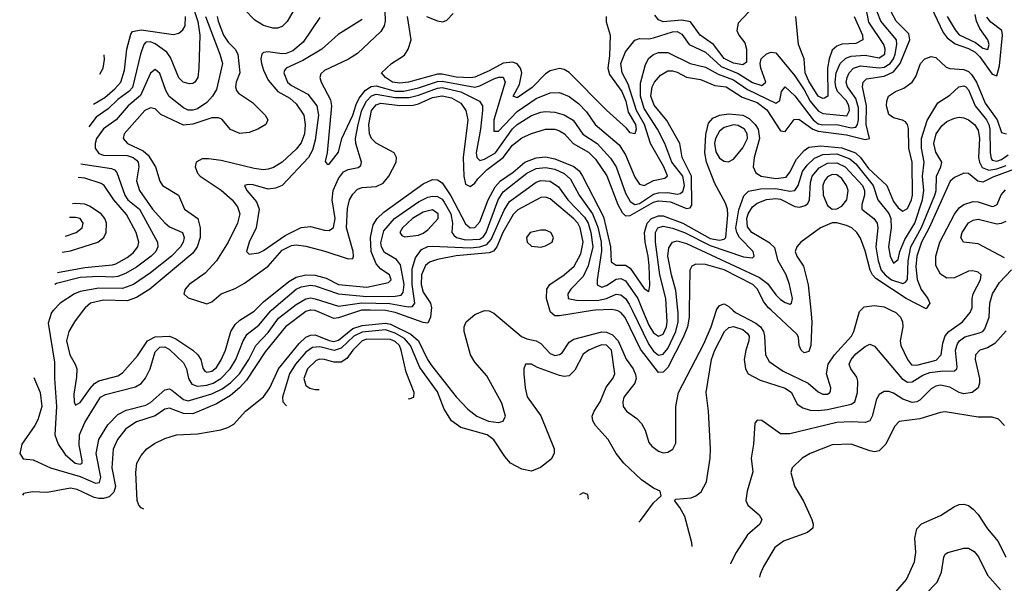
# Model space of a CAD drawing. Header units: inches. Extents: x 884549 to 1028252, y 526810 to 653624.
# Tile 153 of 256: x 920793 to 924982, y 568838 to 571236. Entities that reach past the tile are written whole.
import ezdxf

# ---------------------------------------------------------------- set-up
doc = ezdxf.new("R2010")
doc.units = ezdxf.units.IN
doc.header["$MEASUREMENT"] = 0
doc.layers.add('A9526', color=7, linetype='Continuous')
doc.layers.add('A9527', color=7, linetype='Continuous')

msp = doc.modelspace()

# ---------------------------------------------------------------- linework, layer by layer
at = {"layer": 'A9526', "color": 5}
for points, elevation in [([(920853.9, 569713.3), (920879.9, 569650), (920887, 569590), (920870, 569533.1), (920857.9, 569510), (920802.2, 569430), (920793.2, 569390), (920808.4, 569368.4), (920850, 569363.9), (920924.7, 569330), (921050, 569293), (921116.2, 569263.8), (921132.7, 569267.3), (921138.8, 569290), (921118.9, 569390), (921129.2, 569450), (921168.2, 569511.8), (921210, 569555.8), (921245.7, 569574.3), (921330, 569596.5), (921350, 569607.6), (921410, 569660.9), (921430, 569665.4), (921440.6, 569660.6), (921490, 569619.7), (921510, 569614.7), (921610, 569644.9), (921654.7, 569665.3), (921690, 569691), (921727.7, 569730), (921768.5, 569790), (921797.4, 569850), (921850, 569905.7), (921894.1, 569965.9), (921938.1, 570000)], 2860), ([(922029.3, 570000), (922010, 569994.3), (921923.6, 569930), (921837.5, 569822.5), (921757.5, 569702.5), (921728.3, 569670), (921690, 569637.9), (921630, 569601.8), (921530, 569559.2), (921490, 569560.2), (921430, 569583.3), (921410, 569579.5), (921369, 569551), (921290, 569525.5), (921244.3, 569495.7), (921208.9, 569450), (921190.6, 569409.4), (921185.2, 569330), (921200.7, 569250), (921193.7, 569226.3), (921173.7, 569206.3), (921150, 569198.6), (921130, 569199), (921110, 569203.8), (921037.3, 569237.3), (921010, 569243.4), (920910, 569224), (920848, 569227.9), (920810, 569220.6), (920804.8, 569213.3)], 2880), ([(920937.2, 570000), (920928, 569990), (920914.6, 569945.4), (920941.3, 569778.7), (920940.9, 569710), (920949.6, 569590.4), (920943, 569470), (920956.6, 569430), (920986.9, 569386.9), (921029.4, 569350), (921050, 569345.1), (921059.1, 569350), (921059.2, 569360.8), (921045.6, 569425.6), (921047.9, 569470), (921070, 569521.7), (921130, 569619.5), (921137.5, 569630), (921158.1, 569641.9), (921286.1, 569673.9), (921310, 569687.9), (921328.5, 569711.5), (921348.6, 569751.4), (921370, 569823.1), (921390, 569843.2), (921410, 569844.6), (921430, 569832.6), (921490, 569776.3), (921502.1, 569750), (921511.2, 569710), (921525.4, 569685.4), (921550, 569676.7), (921590, 569681.2), (921615.7, 569690), (921649.4, 569710), (921688.8, 569750), (921712.7, 569790), (921743.4, 569870), (921761.4, 569898.6), (921810, 569936.3), (921861.9, 569998.1), (921864.1, 570000)], 2840), ([(921063.8, 570000), (921026.2, 569950), (921002.5, 569910), (920992.9, 569870), (921005.8, 569810), (921029.2, 569770), (921035.7, 569750), (921035, 569715), (921023, 569643), (921024.9, 569610), (921030, 569596.4), (921050, 569606.9), (921092.3, 569667.7), (921111.8, 569688.2), (921130, 569699), (921210, 569721.2), (921230, 569733.1), (921294.6, 569805.4), (921337.5, 569870), (921370, 569886.8), (921430, 569890), (921457.7, 569877.7), (921529.8, 569829.8), (921551.4, 569810), (921563.6, 569790), (921572.9, 569752.9), (921581.4, 569741.4), (921590, 569736.2), (921610, 569740.7), (921630, 569756.6), (921650, 569788.7), (921668.9, 569830), (921691, 569909), (921710, 569939.5), (921730, 569957.2), (921790, 569995.6), (921794.3, 570000)], 2820), ([(921322, 569153.7), (921310, 569159.6), (921299.9, 569170), (921292.7, 569190), (921286.8, 569310), (921291.9, 569350), (921310, 569382.3), (921333.6, 569410), (921366.4, 569433.6), (921410, 569453.8), (921460.3, 569470), (921550, 569474.8), (921648.4, 569491.6), (921679.2, 569500.8), (921704.1, 569515.9), (921753.6, 569570), (921830, 569631.8), (921856.8, 569670), (921894.3, 569750), (921981.9, 569858.1), (922010, 569885.2), (922030, 569894.2), (922050, 569894.8), (922110, 569870.6), (922130, 569866.8), (922150, 569872), (922210, 569922.2), (922250, 569935.2), (922350, 569945.3), (922370, 569940.4), (922457.6, 569897.6), (922490, 569869.9), (922527.6, 569790), (922544.6, 569764.6), (922650, 569631.7), (922699, 569579), (922738.1, 569550), (922788.1, 569528.1), (922830, 569522.6), (922850, 569528.7), (922860.4, 569550), (922844, 569604), (922780.3, 569720.3), (922730, 569779), (922711.5, 569810), (922683.6, 569910), (922683.3, 569930), (922692.2, 569950), (922730, 569982.1), (922770, 569999.4), (922790, 569997.5), (922810, 569987.5), (922928.6, 569888.6), (922950, 569878.4), (922990, 569869.6), (923010, 569858.9), (923050, 569816), (923070, 569808.1), (923090, 569811), (923100.9, 569819.1), (923130, 569863.6), (923150, 569876.3), (923270, 569908.2), (923290, 569907.1), (923315.7, 569895.7), (923339.2, 569870), (923372.5, 569792.5), (923403.3, 569750), (923413.5, 569726.5), (923415.8, 569710), (923410.7, 569689.3), (923363.6, 569630), (923358.8, 569610), (923361, 569590), (923374.8, 569570), (923418.9, 569538.9), (923438.4, 569518.4), (923453.5, 569490), (923470, 569437.4), (923481.8, 569421.8), (923510, 569400.4), (923530, 569394), (923550, 569395.6), (923571.6, 569408.4), (923585, 569435), (923584.3, 569590), (923595.5, 569650), (923702.9, 569857.1), (923734.2, 569930), (923757.2, 570000)], 2920), ([(922247.6, 570000), (922150, 569967.2), (922130, 569965.5), (922050, 569998.4), (922032.2, 570000)], 2880), ([(922544.1, 570000), (922540.5, 569970), (922530, 569944.9), (922510, 569947.3), (922390.9, 569990.9), (922350, 569998.4), (922283.6, 570000)], 2880), ([(923242.2, 570000), (923230, 569999.3), (923090, 569975.6), (923070, 569975.8), (923051.1, 569991.1), (923048.6, 570000)], 2880), ([(923641.7, 570000), (923641.3, 569970), (923634, 569930), (923615.5, 569884.5), (923550, 569757), (923530, 569735.9), (923510, 569735.2), (923434.6, 569834.6), (923368.4, 569968.4), (923350, 569991), (923337.9, 569997.9), (923327.7, 570000)], 2880), ([(923398.2, 570000), (923470, 569854.2), (923490, 569826.1), (923510, 569809.3), (923530, 569812.8), (923550, 569837.4), (923584.3, 569910), (923593.8, 569950), (923594.1, 569990), (923593, 570000)], 2860), ([(923443.3, 570000), (923470, 569936.4), (923490, 569904.5), (923510, 569889.5), (923530, 569898), (923545.1, 569930), (923548.1, 569950), (923545.2, 570000)], 2840), ([(923654.3, 568994.7), (923652.7, 569010), (923623, 569123), (923601.4, 569161.4), (923578.8, 569190), (923584.1, 569195.9), (923650, 569202.2), (923670, 569210.8), (923692.8, 569227.1), (923715.1, 569270), (923730.1, 569370), (923731.8, 569410), (923723, 569570), (923712.8, 569650), (923736.1, 569790), (923750, 569830.6), (923791.8, 569910), (923810, 569926), (923830, 569930.6), (923870, 569918.3), (923890, 569901.4), (923895.9, 569890), (923895.3, 569870), (923881.8, 569830), (923875.4, 569790), (923880.9, 569750), (923892.2, 569730), (923943, 569702.9), (924050, 569668.1), (924075.8, 569650), (924100, 569600), (924124.4, 569584.4), (924155.2, 569575.2), (924190, 569572.8), (924230, 569577.9), (924330, 569600.4), (924345.5, 569610), (924357.9, 569650), (924358.7, 569698.7), (924355, 569715), (924328.2, 569750), (924322.2, 569770), (924330.2, 569790), (924350, 569814), (924390, 569846), (924410, 569855.3), (924430, 569846.9), (924546.1, 569710), (924570, 569693.9), (924590, 569695.1), (924635.8, 569724.2), (924664.9, 569735.1), (924710, 569741.3), (924770, 569742.2), (924779.5, 569750), (924780.8, 569759.2), (924774.1, 569830), (924783.2, 569856.8), (924791.7, 569870), (924813.3, 569886.7), (924876.6, 569903.4), (924890, 569909.9), (924898.6, 569921.4), (924917.5, 569970), (924918.9, 570000)], 2940), ([(923827.1, 570000), (923838, 569990), (923924.8, 569944.8), (923944.2, 569930), (923956.7, 569910), (923962.1, 569890), (923965.5, 569810), (923982.1, 569782.1), (924041.2, 569741.2), (924147, 569690), (924190, 569653.4), (924210, 569642.6), (924230, 569643.2), (924240.2, 569650), (924242.3, 569657.7), (924243.8, 569670), (924224.8, 569730), (924231.9, 569770), (924259.5, 569810), (924332, 569890), (924341.8, 569910), (924365.4, 569994.6), (924371.3, 570000)], 2920), ([(924158.3, 570000), (924163.3, 569950), (924158.3, 569850), (924150, 569824.4), (924130, 569818.3), (924117.4, 569830), (924109.5, 569850), (924106, 569886), (924098.8, 569898.8), (923989.3, 570000)], 2880), ([(924499.5, 570000), (924519.7, 569990), (924540.8, 569970), (924549.3, 569950), (924549.6, 569930), (924538.8, 569870), (924542.2, 569850), (924570, 569790), (924587.2, 569767.2), (924610, 569765.9), (924691.9, 569788.1), (924713.2, 569810), (924720.2, 569859.8), (924730, 569890.4), (924745.9, 569910), (924804.6, 569950), (924837.2, 569990), (924841.2, 570000)], 2920), ([(923426.6, 569098.8), (923434.7, 569105.3), (923490, 569180.7), (923522, 569210), (923517.2, 569230), (923490, 569242.4), (923439, 569279), (923363.1, 569350), (923331, 569390), (923296, 569450), (923243.2, 569510), (923231.3, 569530), (923229, 569550), (923236.5, 569570), (923262.2, 569610), (923287.7, 569672.3), (923316.3, 569710), (923324.7, 569730), (923310.2, 569830), (923290, 569851.2), (923270, 569852.8), (923250, 569846.4), (923214.2, 569830), (923190, 569812.5), (923154.8, 569745.3), (923130, 569720.8), (923110, 569717.6), (923090, 569722.2), (922996.5, 569756.5), (922970, 569770.8), (922944.9, 569770), (922937.8, 569750), (922938.4, 569730), (922943.2, 569670), (922951.8, 569631.8), (923010.7, 569550.7), (923067.4, 569410), (923067.2, 569390), (923053.4, 569366.6), (923009.2, 569330.8), (922970, 569316), (922930, 569323.5), (922880.4, 569350), (922857.2, 569377.2), (922810, 569448.9), (922781.6, 569470), (922670, 569501), (922630.5, 569530), (922598.9, 569578.9), (922570, 569652.6), (922495.9, 569755.9), (922456.3, 569850), (922430, 569879.6), (922390, 569902.9), (922350, 569916), (922250, 569907.3), (922214.9, 569890), (922160.9, 569839.1), (922131.4, 569828.6), (922070, 569844.1), (922038.3, 569841.7), (922010, 569821.4), (921965.9, 569770), (921940.7, 569730), (921910.8, 569630.8), (921912.6, 569610), (921928.1, 569593.8)], 2940), ([(924990, 569912.8), (924941, 569859), (924910, 569839.6), (924878.3, 569830), (924859.8, 569810), (924858.4, 569790), (924876.6, 569710), (924876.8, 569690), (924870.5, 569669.5), (924845.7, 569650), (924810, 569644.7), (924790, 569649.9), (924750, 569672.7), (924710, 569681.1), (924690, 569676.9), (924670, 569666), (924622.7, 569617.3), (924610, 569609.9), (924590, 569607.9), (924550, 569621.3), (924510, 569646.5), (924490, 569653.7), (924470, 569653.7), (924450, 569641), (924438.1, 569621.9), (924420.1, 569550), (924410, 569529.3), (924390, 569522.5), (924330, 569525.4), (924270, 569521.7), (924070, 569473.9), (924030, 569474.8), (923950, 569531.5), (923930, 569532), (923920.9, 569519.1), (923915.2, 569430), (923904.9, 569370), (923912.3, 569312.3), (923888.1, 569230), (923882.9, 569190), (923890.3, 569170), (923939.6, 569130), (923950.3, 569110), (923942.3, 569090), (923890, 569044), (923841.6, 568970), (923817.1, 568922.9), (923816.4, 568920.7)], 2960), ([(922270, 569876.3), (922250, 569870.2), (922209.8, 569830), (922184.9, 569795.1), (922160.9, 569779.1), (922130, 569778.4), (922089.2, 569790.8), (922070, 569792), (922054, 569786), (922017.5, 569750), (922002.2, 569710), (922010, 569680.2), (922027.8, 569667.8), (922050, 569662.4), (922067.1, 569662.2)], 2960), ([(922445.9, 569623.9), (922450, 569623.6), (922469.7, 569630.4), (922471.5, 569650), (922437.1, 569737.1), (922415.6, 569830), (922408.5, 569850), (922390, 569867.5), (922370, 569875), (922270, 569876.3)], 2960), ([(924730, 569567.2), (924710, 569565), (924622.2, 569537.8), (924534, 569526), (924514.7, 569505.3), (924477.6, 569430), (924450, 569402.2), (924430, 569398.2), (924410, 569401.8), (924330, 569430.5), (924250, 569427.8), (924155.5, 569390), (924121.3, 569370), (924079.6, 569330), (924074, 569310), (924088.9, 569251.1), (924127.7, 569187.7), (924162.7, 569110), (924169.2, 569090), (924167.2, 569072.8), (924144.9, 569055.1), (924042, 569018), (924005.5, 568990), (923957.3, 568910), (923942.8, 568877.2), (923939.8, 568864.2)], 2980), ([(924982.4, 569510), (924956.8, 569536.8), (924930, 569545.7), (924870, 569544.9), (924730, 569567.2)], 2980), ([(923190, 569223.6), (923174, 569214.3)], 2960), ([(923213.6, 569196.2), (923210, 569216), (923190, 569223.6)], 2960), ([(924510, 568790.1), (924566.1, 568853.9), (924599.9, 568930), (924604.7, 568970), (924600.5, 569030), (924609.8, 569070), (924630, 569091), (924710, 569127.2), (924770, 569165.6), (924790, 569173.7), (924810, 569175.4), (924830, 569169.2), (924850, 569154.2), (924871, 569131), (924910.8, 569070), (924956.1, 569016.1), (924988.3, 568950)], 2980), ([(924645.2, 568790), (924696.4, 568843.6), (924714.1, 568885.9), (924723.9, 568950), (924730, 568961.7), (924741.6, 568970), (924810, 568987.8), (924830, 568987.1), (924853.9, 568973.9), (924871.3, 568951.3), (924910, 568872.8), (924965, 568810)], 2960)]:
    msp.add_lwpolyline(points, dxfattribs=dict(at, elevation=elevation))
at = {"layer": 'A9527', "color": 5}
for points, elevation in [([(921524.1, 571310), (921551, 571229), (921560.1, 571170), (921555.5, 571030), (921550.4, 570989.6), (921538.3, 570970), (921530, 570964.2), (921516.2, 570963.8), (921489.3, 570970), (921470, 570989.3), (921435, 571075), (921418.5, 571098.5), (921370, 571132.6), (921350, 571141.2), (921330, 571140.3), (921320.8, 571130), (921307.7, 571090), (921272.4, 570947.6), (921258.1, 570930), (921210, 570896.5), (921170, 570856.7), (921119, 570821), (921087, 570779.9)], 2860), ([(924670, 571289.2), (924722.1, 571182.1), (924738.8, 571158.8), (924773.4, 571133.4), (924830, 571112.8), (924857.3, 571097.3), (924878, 571078), (924930, 571004.3), (924950, 570997.1), (924960.8, 571039.2), (924973.6, 571170), (924970.9, 571190), (924925.1, 571225.1), (924907.1, 571247.1)], 2780), ([(921583.4, 571250), (921644.9, 571090), (921655.7, 571050), (921630, 570939.2), (921613.8, 570910), (921590, 570883.2), (921550, 570857.4), (921530, 570850.4), (921510, 570850.5), (921490, 570861.6), (921429.1, 570909.1), (921414.8, 570934.8), (921390, 571007.6), (921370, 571024.1), (921350, 571008.8), (921306.6, 570913.4), (921254.5, 570870), (921202.9, 570810), (921150, 570772.1), (921120.5, 570730), (921114.2, 570710), (921114.5, 570690), (921130, 570667.1), (921150, 570660.2), (921250, 570657.9), (921275.6, 570650), (921290, 570638.3), (921296.7, 570630), (921300.7, 570610), (921290.7, 570550), (921303, 570510), (921358.3, 570430), (921410, 570371.1), (921430, 570355), (921486, 570330), (921492.2, 570310), (921488.4, 570290), (921476.9, 570270), (921438.3, 570230), (921350, 570159), (921277.9, 570110), (921230, 570091.8), (921130, 570094.5), (921050, 570079.9), (921026.5, 570070), (920964.8, 570030), (920937.2, 570000)], 2840), ([(921632.6, 571250), (921637, 571230), (921660, 571170), (921679.8, 571139.8), (921709.6, 571110), (921720.8, 571090), (921730.3, 571010), (921714.4, 570970), (921710.9, 570950), (921715.4, 570935.4), (921724.1, 570924.1), (921784.1, 570884.1), (921836.8, 570830), (921848.9, 570810), (921839.8, 570790), (921806.2, 570770), (921770, 570756.1), (921730, 570752.1), (921690, 570769.5), (921652.5, 570812.5), (921638.5, 570818.5), (921610, 570818.1), (921530, 570790.9), (921490, 570787.3), (921393.1, 570833.1), (921370, 570856.2), (921350, 570861.1), (921325.7, 570850), (921237.5, 570750), (921233.2, 570730), (921252.1, 570710), (921318.6, 570678.6), (921339.6, 570659.6), (921371.6, 570610), (921389.5, 570549.5), (921401, 570530), (921468.2, 570490), (921494.1, 570430), (921550.8, 570390.8), (921561.5, 570350), (921560.9, 570310), (921548.4, 570270), (921530, 570243.2), (921347.5, 570090), (921290, 570054), (921250, 570039.6), (921150, 570042.3), (921094.5, 570030), (921071.3, 570010), (921063.8, 570000)], 2820), ([(921107.7, 570877.3), (921155.1, 570904.9), (921198.3, 570941.7), (921223.6, 570970), (921238.8, 571021.2), (921248.3, 571110), (921265.5, 571174.5), (921273.6, 571186.4), (921310, 571193.2), (921446.8, 571173.2), (921470, 571178.4), (921487.7, 571192.3), (921497, 571210), (921499, 571250)], 2880), ([(922070, 571245.5), (921999, 571141), (921955.8, 571104.2), (921927.4, 571092.6), (921909.2, 571090.8), (921850, 571098.8), (921830, 571096), (921823.5, 571090), (921819.7, 571070), (921822, 571050), (921830, 571020.8), (921850, 570979), (921890.8, 570930.8), (921941.7, 570901.7), (921970, 570878.7), (922001.6, 570830), (922008.3, 570790), (922004.5, 570750), (921990, 570712.1), (921970, 570685.8), (921910, 570629.6), (921872.7, 570607.3), (921850, 570599.6), (921830, 570597.8), (921790, 570603.2), (921650, 570636.3), (921595.7, 570644.3), (921570, 570644), (921544.3, 570630), (921539.3, 570610), (921550, 570582.7), (921561.3, 570570), (921650, 570510.9), (921696.9, 570470), (921720.2, 570440.2), (921729.9, 570410), (921719.9, 570370), (921680.7, 570290), (921630.2, 570209.8), (921581.7, 570158.3), (921513.9, 570110), (921497.8, 570090), (921491.4, 570070), (921510, 570053.3), (921590, 570027), (921610, 570036.3), (921650.9, 570069.1), (921710, 570091.8), (921750, 570114.6), (921850, 570186.9), (921910, 570255.4), (921950, 570275.5), (921970, 570278.1), (922010, 570272.6), (922091.8, 570251.8), (922190, 570219.1), (922210, 570220.3), (922213.6, 570230), (922211.6, 570250), (922183.6, 570350), (922187.2, 570432.8), (922196.2, 570470), (922210, 570493.7), (922230, 570514.6), (922250, 570522.1), (922310, 570525.9), (922339.1, 570540.9), (922364.1, 570570), (922394.1, 570630), (922396.6, 570650), (922386.9, 570670), (922310, 570711.2), (922290.4, 570730.4), (922280.6, 570750), (922277.8, 570790), (922289.1, 570850), (922310, 570873.9), (922330, 570880.6), (922410, 570871.2), (922467.5, 570872.5), (922490, 570877.6), (922550, 570904.5), (922590, 570912), (922630, 570903), (922670, 570880.7), (922691.4, 570850), (922700.1, 570810), (922680.1, 570650), (922682.1, 570570), (922690, 570537), (922710, 570525.7), (922730, 570540.8), (922741.6, 570558.4), (922781.4, 570598.7), (922850, 570649.7), (922890, 570701.7), (922930, 570733), (922970, 570752.2), (923030, 570769.9), (923070, 570770.3), (923090, 570763.5), (923110.4, 570750.4), (923147.6, 570710), (923212.9, 570672.9), (923242.1, 570642.1), (923291, 570571.1), (923337.6, 570450), (923355.8, 570415.8), (923370, 570401.4), (923390, 570403.3), (923490, 570459.4), (923510, 570465.6), (923561.2, 570461.2), (923630, 570433), (923644.8, 570435.2), (923653, 570447), (923650.4, 570570), (923611.4, 570650), (923602.1, 570710), (923546.8, 570806.8), (923492.1, 570872.1), (923478.3, 570910), (923483.6, 570950), (923493.2, 570970), (923519.3, 571000.7), (923550, 571018.4), (923570, 571018.7), (923590, 571012.8), (923630, 570991.9), (923690, 570981.5), (923750, 570955.9), (923798, 570950), (923866.9, 570906.9), (923930, 570884.2), (923971.9, 570851.9), (924030, 570763.7), (924050, 570760.5), (924088, 570812), (924107.2, 570812.8), (924167.5, 570770), (924190, 570761.1), (924310, 570745.7), (924390, 570726.1), (924407.6, 570730), (924393.8, 570790), (924394.9, 570870), (924379, 570950), (924381.6, 570970), (924396, 570984), (924470, 570995.1), (924510, 571014.1), (924539.1, 571050), (924579.8, 571150), (924576, 571176), (924521.2, 571230), (924500.9, 571270)], 2780), ([(922250, 571236.4), (922147.4, 571172.6), (922078.7, 571110), (921997.8, 571062.2), (921927.1, 571030), (921920.3, 571019.7), (921917.3, 571010), (921931.9, 570970), (921950, 570955.6), (922019.2, 570919.2), (922057.2, 570870), (922063.9, 570830), (922050, 570722.8), (922038.8, 570681.2), (922021.4, 570650), (921909.3, 570530.7), (921881.2, 570518.8), (921850, 570515.4), (921785.9, 570534.1), (921764.7, 570535.3), (921749.7, 570530), (921759.1, 570510), (921801, 570461), (921811.3, 570430), (921798.5, 570350), (921769.9, 570290), (921758.7, 570250), (921770, 570238.7), (921810, 570244.4), (921830, 570254.3), (921922, 570318), (921990, 570352.2), (922030, 570356.6), (922090, 570340.4), (922110, 570339.3), (922127.6, 570352.4), (922135.8, 570390), (922121.9, 570470), (922126.6, 570510), (922150, 570560.2), (922170, 570588.2), (922190, 570599.3), (922233, 570607), (922244.8, 570615.2), (922247.3, 570630), (922222.7, 570710), (922222.1, 570730), (922232.7, 570790), (922248.8, 570851.2), (922268.2, 570890), (922290, 570911.6), (922310, 570919.2), (922390, 570904.9), (922450, 570905.5), (922490, 570914.6), (922570, 570944.7), (922590, 570947.4), (922670, 570929), (922748.7, 570890), (922761.8, 570870), (922762.7, 570850), (922753.9, 570770), (922735.4, 570670), (922737.5, 570650), (922750, 570636.9), (922770, 570642.7), (922817.3, 570670), (922890, 570771.2), (922910, 570790.8), (922970, 570828.4), (923010, 570842.8), (923030, 570844.8), (923070, 570842.7), (923110, 570831.6), (923148, 570808), (923189.2, 570749.2), (923249.8, 570709.8), (923306.9, 570646.9), (923330, 570610), (923370, 570497.4), (923390, 570462.5), (923410, 570449.7), (923430, 570454.7), (923490, 570493.1), (923510, 570500), (923550, 570501.3), (923590, 570494.1), (923603.3, 570496.7), (923614.2, 570505.8), (923620.9, 570530), (923614.2, 570570), (923567.1, 570630), (923538.1, 570710), (923506.5, 570770), (923450, 570857.6), (923433.8, 570910), (923434.2, 570965.8), (923454.7, 571045.3), (923470, 571071.9), (923490, 571088.2), (923510, 571095.9), (923550, 571096.9), (923645.5, 571050), (923710, 571034.7), (923764, 571004), (923830, 570980.6), (923890, 570938.4), (924010, 570880.7), (924027.2, 570892.8), (924034.6, 570930), (924050, 570949.8), (924090, 570912.3), (924168.3, 570810), (924190, 570792.9), (924210, 570788.6), (924270, 570790.2), (924330, 570775.6), (924350, 570779.4), (924357.7, 570790), (924361.6, 570810), (924361.5, 570861.5), (924350, 570900.5), (924315.4, 570950), (924309.4, 570969.4), (924312.6, 570990), (924322.3, 571010), (924339.8, 571030), (924370, 571040), (924450, 571030.7), (924470, 571033.7), (924496.8, 571050), (924510.9, 571069.1), (924518.1, 571090), (924525, 571130), (924522.7, 571150), (924456.1, 571230), (924440.6, 571270)], 2760), ([(921961.2, 571278.8), (921931.7, 571228.3), (921910, 571207.6), (921890, 571199.7), (921870, 571199.5), (921830, 571211), (921793.8, 571233.8), (921750, 571279)], 2820), ([(922347, 571273), (922348.2, 571230), (922343.2, 571210), (922330, 571185.8), (922230, 571091.5), (922191.8, 571068.2), (922090, 571020.1), (922073.8, 571006.2), (922069.9, 570990), (922075.5, 570970), (922115.6, 570895.6), (922120.3, 570870), (922100.7, 570670), (922093.3, 570633.3), (922101.8, 570621.8), (922110, 570621.2), (922150, 570672.4), (922163.3, 570730), (922210, 570829.9), (922224.1, 570875.9), (922237.6, 570902.4), (922263.9, 570936.1), (922288.8, 570951.2), (922310, 570954.2), (922390, 570931.7), (922427.6, 570932.4), (922490, 570945.8), (922570, 570973.4), (922590, 570975.1), (922730, 570949.3), (922750, 570954.3), (922810, 570984.4), (922831.4, 570991.4), (922850, 570990.9), (922858.8, 570970), (922810.3, 570810.3), (922810, 570762), (922830, 570761.5), (922910, 570845.5), (922990, 570901.3), (923050, 570924.5), (923090, 570925.6), (923130, 570908.7), (923170, 570879.7), (923203.8, 570843.8), (923240.9, 570790), (923343, 570703), (923370, 570660.8), (923410, 570565.6), (923430, 570536.2), (923450, 570530.7), (923490, 570552.3), (923537.7, 570562.3), (923548.9, 570571.1), (923532.7, 570610), (923477.2, 570710), (923451.6, 570790), (923417.7, 570850), (923381.4, 570961.4), (923356.7, 571010), (923350.9, 571050), (923370, 571098.7), (923410, 571149.2), (923430, 571155.8), (923470, 571155), (923490, 571159.1), (923570, 571184.6), (923590, 571185.8), (923610, 571174), (923641.6, 571130), (923710, 571097.5), (923777.2, 571037.2), (923850, 571007.6), (923910, 570969.5), (923950, 570955.6), (923967.8, 570970), (923946.7, 571030), (923943.5, 571050), (923948.1, 571070), (923970, 571090.5), (923990, 571097.8), (924010, 571094.5), (924090, 570997.6), (924130, 570937.9), (924155.6, 570890), (924190, 570848.8), (924210, 570837.4), (924312.3, 570827.7), (924323, 570850), (924320.1, 570870), (924310, 570890.7), (924272.8, 570930), (924264.6, 570950), (924262.4, 570970), (924267.2, 571010), (924284.2, 571050), (924307.3, 571072.7), (924330, 571081.3), (924390, 571084.6), (924450, 571073.4), (924473, 571090), (924474.8, 571110), (924469.7, 571130), (924406.1, 571226.1), (924396.9, 571270)], 2740), ([(923288.2, 571250), (923287.5, 571227.5), (923305.2, 571170), (923302.5, 571082.5), (923295.7, 571030), (923302.7, 571002.7), (923354.2, 570930), (923371.7, 570890), (923382.1, 570842.1), (923413.4, 570790), (923415.5, 570770), (923410, 570750.9), (923390, 570755), (923374.8, 570774.8), (923290, 570851.3), (923130, 571011.2), (923110, 571023.6), (923090, 571028.3), (923050, 571019.1), (923030, 571006), (922972.6, 570947.4), (922910, 570903.4), (922893.1, 570910), (922919.4, 570960.6), (922929.7, 571010), (922924.3, 571030), (922910, 571047.6), (922890, 571055.6), (922850, 571051.3), (922790, 571018.9), (922730, 570992.1), (922711.7, 570988.3), (922650, 570991.3), (922590, 571004.1), (922570, 571003.9), (922447, 570970), (922410, 570966.2), (922379.8, 570970), (922349, 570990), (922332.8, 571010), (922374.7, 571050), (922430, 571085), (922446, 571110), (922458, 571150), (922442.4, 571250)], 2720), ([(922523.7, 571250), (922570, 571230.7), (922593.4, 571226.6), (922610, 571233.8), (922637.3, 571262.7)], 2720), ([(923894.4, 571270), (923850, 571221), (923843.8, 571190), (923851.9, 571170), (923877.4, 571137.4), (923884.7, 571110), (923884.4, 571055.6), (923870, 571043.8), (923830, 571051.5), (923790.3, 571070.3), (923744.5, 571130), (923688.4, 571170), (923646.4, 571226.4), (923610, 571233.8), (923530, 571227.5), (923510, 571235.7), (923495.8, 571255.8)], 2720), ([(924343.2, 571250), (924379, 571170), (924380.1, 571150), (924350, 571135), (924290, 571131.6), (924270, 571122.7), (924250, 571105.8), (924236.3, 571070), (924229.7, 571030.3), (924231, 570910), (924217.4, 570902.6), (924210, 570901.3), (924190, 570910.3), (924150, 570974.9), (924134.6, 571010), (924130.5, 571070), (924105.9, 571130), (924095, 571250)], 2720), ([(924738.7, 571250), (924772.2, 571192.2), (924790, 571171.6), (924858.7, 571138.7), (924890, 571114.9), (924911.2, 571108.8), (924916.9, 571130), (924912, 571150), (924878, 571198), (924863, 571230), (924857.4, 571257.4)], 2760), ([(921134.8, 571004.9), (921148.9, 571030), (921154, 571066), (921152, 571086)], 2920), ([(921794.3, 570000), (921830, 570036.2), (921937.7, 570122.3), (921970, 570140.4), (922010, 570150.9), (922050, 570149.3), (922096.3, 570136.3), (922150, 570109.1), (922270, 570098.7), (922362.3, 570117.7), (922373.1, 570130), (922366.5, 570150), (922330, 570174.7), (922310, 570197.5), (922288.7, 570250), (922285, 570310), (922297.4, 570362.6), (922314, 570390), (922342.9, 570417.1), (922510, 570537.8), (922550, 570556.1), (922570, 570555), (922590, 570542.3), (922627.3, 570487.3), (922690, 570367.1), (922710, 570350.8), (922730, 570351.4), (922750, 570376.7), (922785.4, 570470), (922815.4, 570524.6), (922838.8, 570550), (922892.9, 570587.1), (922942, 570630), (922990, 570648.6), (923030, 570653.2), (923070, 570644.4), (923150, 570611.1), (923172.6, 570592.6), (923187.8, 570570), (923276.9, 570396.9), (923306.9, 570270), (923310, 570206.2), (923330, 570192), (923370, 570192.4), (923390, 570179.3), (923450, 570092.1), (923470, 570079.7), (923474.2, 570105.8), (923471, 570190), (923467.1, 570230), (923453.4, 570290), (923451.3, 570330), (923462.1, 570370), (923481.6, 570390), (923510, 570401.8), (923530, 570402), (923614.1, 570370), (923730, 570305.1), (923770, 570298.2), (923790, 570302), (923797, 570310), (923806.2, 570406.2), (923803.6, 570430), (923795.1, 570455.1), (923750, 570538.5), (923715.4, 570630), (923708.1, 570670), (923712, 570748), (923724.1, 570795.9), (923742.5, 570817.5), (923770, 570830), (923810, 570835), (923870, 570829.2), (923896.3, 570816.3), (923922.4, 570790), (923934.1, 570770), (923940.4, 570730), (923917.6, 570650), (923913.9, 570610), (923925.2, 570585.2), (923947, 570570), (924010, 570560.3), (924053.8, 570566.2), (924070, 570587), (924097.3, 570642.7), (924130, 570679.3), (924150, 570693.1), (924201.3, 570698.7), (924291.3, 570691.3), (924348.6, 570670), (924369.7, 570650), (924403.6, 570603.6), (924482.2, 570530), (924510, 570462.9), (924530, 570435.8), (924550, 570420.8), (924570, 570432.7), (924587.2, 570470), (924591.2, 570490), (924590, 570630), (924575.7, 570690), (924573.7, 570773.7), (924570.4, 570790.4), (924561, 570801), (924549.2, 570809.2), (924510, 570819.2), (924490, 570832.7), (924480.8, 570870), (924481.8, 570890), (924489, 570910), (924519.3, 570930), (924554.7, 570945.3), (924589.7, 570970.3), (924606, 570994), (924625.4, 571050), (924643.1, 571070), (924670, 571079.2), (924690, 571074.9), (924734.7, 571034.7), (924750, 571028.3), (924810, 571023.6), (924830, 571015.8), (924842.8, 571002.8), (924863, 570970), (924901, 570881), (924950.9, 570810), (924970, 570755.7), (924990, 570751)], 2820), ([(923545.2, 570000), (923542.4, 570050), (923516.6, 570150), (923498.5, 570290), (923498.6, 570330), (923507.5, 570350), (923530, 570357.6), (923570, 570349.7), (923620.6, 570330), (923730, 570275), (923873, 570227), (923910, 570223), (923917.2, 570230), (923913.6, 570250), (923854.6, 570310), (923843.7, 570330), (923839.5, 570350), (923852.2, 570427.8), (923873.3, 570486.7), (923894, 570506), (923944.2, 570515.8), (924010, 570517.6), (924070, 570506.4), (924091.2, 570508.8), (924105, 570530), (924123.9, 570590), (924142.7, 570617.3), (924173.7, 570646.3), (924210, 570662.7), (924270, 570664.7), (924324.1, 570644.1), (924350, 570622.5), (924424, 570530), (924444.4, 570470), (924490.9, 570410.9), (924499.6, 570390), (924500.1, 570350), (924489.7, 570269.7), (924496.4, 570230), (924510, 570199.8), (924530, 570216.3), (924536.7, 570250), (924558.5, 570301.5), (924601.8, 570370), (924634.4, 570470), (924639.1, 570510), (924633.2, 570570), (924641.4, 570630), (924629, 570690), (924629.1, 570730.9), (924653.5, 570806.5), (924698.4, 570881.6), (924750, 570915.5), (924789, 570951), (924810, 570955.1), (924818.1, 570950), (924830, 570938.1), (924858.1, 570870), (924906, 570810), (924916.2, 570790), (924920.7, 570770), (924921.3, 570670), (924925.3, 570645.3), (924930, 570638.8), (924950, 570633.5), (924970, 570640.9), (924998.5, 570661.5)], 2840), ([(923593, 570000), (923584.1, 570084.2), (923565.8, 570150), (923550.9, 570230), (923554.3, 570265.7), (923570.1, 570289.9), (923590, 570294.9), (923630, 570283.8), (923939.9, 570139.9), (923974.4, 570114.4), (924010, 570065.4), (924030, 570046.1), (924050, 570032.2), (924070, 570025.3), (924076.5, 570030), (924080.9, 570050), (924068.6, 570110), (924053.1, 570150), (924020.3, 570210), (924005.4, 570265.4), (923984.8, 570284.8), (923907.6, 570330), (923890, 570354.4), (923887, 570390), (923892.8, 570410), (923910, 570439.3), (923930, 570455.8), (923970, 570470.9), (924010, 570475.7), (924030, 570473.1), (924090, 570441.8), (924110, 570438.1), (924135.1, 570444.9), (924145.9, 570454.1), (924153.7, 570470), (924157.1, 570542.9), (924165, 570570), (924194.4, 570605.6), (924230, 570626.2), (924270, 570626.7), (924304.1, 570610), (924378, 570530), (924386.9, 570510), (924386.9, 570490), (924375, 570450), (924375.5, 570430), (924427.3, 570390), (924440.7, 570370), (924443.1, 570350), (924435.7, 570270), (924444.8, 570210), (924457.7, 570170), (924474.4, 570150), (924501.7, 570130), (924550, 570113.8), (924560.9, 570119.1), (924569.5, 570130.5), (924572.1, 570210), (924584.2, 570270), (924630, 570351.7), (924686.6, 570490), (924691.3, 570510), (924693.2, 570570), (924712.3, 570610), (924715.4, 570630), (924690, 570671.8), (924681.6, 570710), (924691.4, 570750), (924715.4, 570784.6), (924737.3, 570802.7), (924770, 570817.5), (924790, 570821.5), (924810, 570819), (924830, 570809.9), (924855.2, 570790), (924870, 570766.4), (924875.8, 570730), (924872.5, 570650), (924875.9, 570630), (924887.5, 570607.5), (924915.6, 570595.6), (924950, 570601.1), (924990, 570615.5)], 2860), ([(921053.7, 570623.4), (921183.6, 570603.6), (921197.1, 570597.1), (921206.1, 570586.2), (921239.9, 570490), (921253.5, 570470), (921302.8, 570430), (921379.9, 570290), (921380.9, 570270), (921371.8, 570250), (921353.2, 570230), (921290, 570183.7), (921243.3, 570156.7), (921210, 570142.9), (921190, 570140.7), (921130, 570144.1), (921050, 570138.6), (920950, 570113.9), (920942.7, 570110.1)], 2860), ([(921864.1, 570000), (921970, 570089.6), (921990, 570099.4), (922030, 570106), (922050, 570103.7), (922149.8, 570069.8), (922270, 570059.1), (922390, 570060.2), (922415.5, 570064.5), (922424.7, 570075.3), (922428.3, 570110), (922413.8, 570193.8), (922395.5, 570215.5), (922345.3, 570245.3), (922331.8, 570270), (922330, 570287.3), (922342.7, 570337.3), (922387.2, 570390), (922490, 570461.7), (922530, 570480.4), (922550, 570485.8), (922570, 570483.9), (922590, 570471.8), (922599.6, 570459.6), (922627, 570410), (922634.5, 570370), (922632, 570330), (922639.9, 570319.9), (922651.9, 570310), (922690, 570299.4), (922750, 570302.8), (922766, 570314), (922776.9, 570330), (922828.9, 570470), (922850, 570504.1), (922950, 570582.6), (922990, 570602.8), (923030, 570607.3), (923070, 570599.7), (923110, 570581.3), (923136.9, 570556.9), (923173.5, 570490), (923230, 570409.9), (923253, 570353), (923266.8, 570290), (923268.8, 570251.2), (923249.6, 570129.6), (923250, 570108), (923270, 570098.3), (923290, 570105.8), (923330, 570131.7), (923350, 570134.9), (923370, 570125.4), (923422.4, 570050), (923443.3, 570000)], 2840), ([(925036, 570604), (924933.4, 570566.6), (924890, 570545.5), (924869.5, 570549.5), (924830, 570581.4), (924810, 570583.7), (924770, 570564.3), (924751.2, 570548.8), (924661.9, 570350), (924629.7, 570290), (924609.9, 570230), (924605.1, 570185.1), (924611.4, 570131.4), (924628.8, 570088.8), (924656.9, 570050), (924665.5, 570030), (924650, 570006.6), (924564.2, 570050), (924435.3, 570135.3), (924421.5, 570150), (924411.7, 570170), (924390, 570252.9), (924370, 570307), (924354.9, 570330), (924332.9, 570350), (924310, 570360.9), (924270, 570371.6), (924250, 570371.9), (924200.3, 570350), (924116.2, 570290), (924098.8, 570270), (924092.2, 570250), (924098.7, 570230), (924126.9, 570186.9), (924147.7, 570107.7), (924158.3, 570000)], 2880), ([(920954.1, 570160.6), (921070, 570181.4), (921187.5, 570192.5), (921202.5, 570197.5), (921250, 570224.3), (921275.3, 570244.7), (921295.2, 570270), (921300.3, 570290), (921288.3, 570330), (921247.1, 570407.1), (921193, 570470), (921152.7, 570530), (921139.8, 570539.8), (921070, 570561.7), (921041.4, 570565.3)], 2880), ([(921938.1, 570000), (921970, 570024.8), (922010, 570048.8), (922030, 570052.3), (922050, 570048.3), (922150, 570016.7), (922248.4, 570031.6), (922368.1, 570028.1), (922445.4, 570014.6), (922464.2, 570015.8), (922474.8, 570030), (922462.2, 570110), (922463.4, 570176.6), (922476.8, 570223.2), (922502.1, 570257.9), (922528.9, 570271.1), (922547.2, 570272.8), (922710, 570265.7), (922750, 570270.1), (922779.9, 570280.1), (922798.6, 570301.4), (922854.6, 570425.4), (922877.3, 570462.7), (922990, 570544.2), (923010, 570551.9), (923050, 570548.8), (923085.5, 570525.5), (923125.3, 570470), (923196.6, 570396.6), (923211.8, 570370), (923223.1, 570330), (923231.3, 570270), (923211.5, 570188.5), (923190, 570142.9), (923137.7, 570090), (923124.4, 570070), (923126.9, 570050), (923162.5, 570042.5), (923250, 570040.8), (923289.4, 570050), (923330, 570068), (923350, 570065.4), (923370, 570049.5), (923385.6, 570025.6), (923398.2, 570000)], 2860), ([(924841.2, 570000), (924845.2, 570010), (924844.5, 570050), (924849.2, 570070), (924880.2, 570130), (924883.9, 570150), (924870, 570162), (924847.8, 570167.8), (924830, 570165.6), (924770, 570137.3), (924736.7, 570136.7), (924710, 570152.9), (924690.4, 570190), (924690.7, 570230), (924708.2, 570290), (924770, 570409), (924790, 570435.3), (924810, 570450.2), (924850, 570462.5), (924870, 570461.5), (924930, 570440.9), (924937.3, 570442.7), (924950.9, 570449.1), (924968.7, 570491.2), (924987.2, 570512.8)], 2920), ([(920973.3, 570246.4), (921010, 570252.3), (921126.1, 570290), (921150.7, 570309.3), (921160.6, 570330), (921163.1, 570370), (921155.9, 570390), (921139.1, 570410), (921090, 570443.3), (921070, 570451.4), (921030, 570454.4), (921017.5, 570452.7)], 2920), ([(923048.6, 570000), (923034.6, 570050), (923035.4, 570090), (923049.1, 570110), (923110, 570150.4), (923152.4, 570187.6), (923179.7, 570240.3), (923190.2, 570290), (923177.3, 570350), (923167.2, 570370), (923150, 570388.9), (923050, 570474.3), (923030, 570481), (923010, 570479.5), (922912.5, 570427.5), (922892.5, 570407.5), (922848.9, 570330), (922823.1, 570270), (922808.3, 570251.7), (922790, 570243.6), (922650, 570231.3), (922570, 570215.5), (922536.2, 570203.8), (922519.9, 570190), (922502.3, 570150), (922500.5, 570110), (922510, 570076.8), (922540.5, 570030), (922545.3, 570010), (922544.1, 570000)], 2880), ([(920988.2, 570314.9), (921033.3, 570330), (921059.4, 570350), (921063.5, 570370), (921050, 570389.7), (921030, 570394.9)], 2940), ([(921030, 570394.9), (921005.1, 570394.3)], 2940), ([(924983.2, 570223.2), (924870, 570282.7), (924808.4, 570290), (924796.5, 570310), (924802, 570330), (924830, 570372.2), (924850, 570383.2), (924870, 570387.1), (924950, 570367.6), (924970, 570369.9), (924990, 570379.1)], 2940), ([(923989.3, 570000), (923978.5, 570010), (923956.7, 570036.7), (923932.4, 570090), (923911.4, 570110), (923790, 570172.3), (923710, 570194.6), (923670, 570196.4), (923652.6, 570187.4), (923643.6, 570170), (923641.7, 570000)], 2880), ([(924918.9, 570000), (924920.3, 570030), (924931.3, 570070), (924961.6, 570118.4), (925012.5, 570172.5)], 2940), ([(923757.2, 570000), (923757.9, 570002.1), (923770, 570020.7), (923790, 570026.6), (923810, 570015.7), (923827.1, 570000)], 2920), ([(922032.2, 570000), (922030, 570000.2), (922029.3, 570000)], 2880), ([(922283.6, 570000), (922250, 570000.8), (922247.6, 570000)], 2880), ([(923327.7, 570000), (923310, 570003.6), (923242.2, 570000)], 2880), ([(924371.3, 570000), (924386.1, 570013.8), (924430, 570019.7), (924470, 570014.6), (924499.5, 570000)], 2920)]:
    msp.add_lwpolyline(points, dxfattribs=dict(at, elevation=elevation))
for points, elevation in [([(923830, 570788.2), (923790, 570776.8), (923770, 570761.5), (923752.6, 570730), (923749.4, 570710), (923754.4, 570674.4), (923770, 570646.8), (923790, 570633.5), (923808.5, 570631.5), (923830, 570643.2), (923870, 570690.8), (923889.2, 570730), (923888.5, 570750), (923876.3, 570770), (923850, 570785.7)], 2840), ([(924250, 570577.8), (924230, 570567.7), (924217.1, 570550), (924209.5, 570530), (924210.6, 570490), (924230, 570446.2), (924250, 570430.2), (924270, 570430.8), (924290, 570442.1), (924312.4, 570470), (924317.8, 570510), (924310.7, 570530), (924290, 570560.9), (924270, 570576.4)], 2880), ([(922550, 570427.1), (922510, 570416.9), (922464.6, 570390), (922421.3, 570350), (922410.2, 570330), (922418.4, 570318.4), (922431.9, 570311.9), (922490, 570319), (922510, 570328.1), (922530, 570342.7), (922573.1, 570390), (922573.1, 570410)], 2860), ([(923010, 570340.4), (922964.5, 570330), (922949.1, 570310), (922952.1, 570290), (922970, 570272.9), (923010, 570267.8), (923030, 570273.4), (923058.4, 570290), (923064.2, 570310), (923053.3, 570330), (923030, 570340.2)], 2920)]:
    msp.add_lwpolyline(points, close=True, dxfattribs=dict(at, elevation=elevation))

doc.saveas('drawing.dxf')
